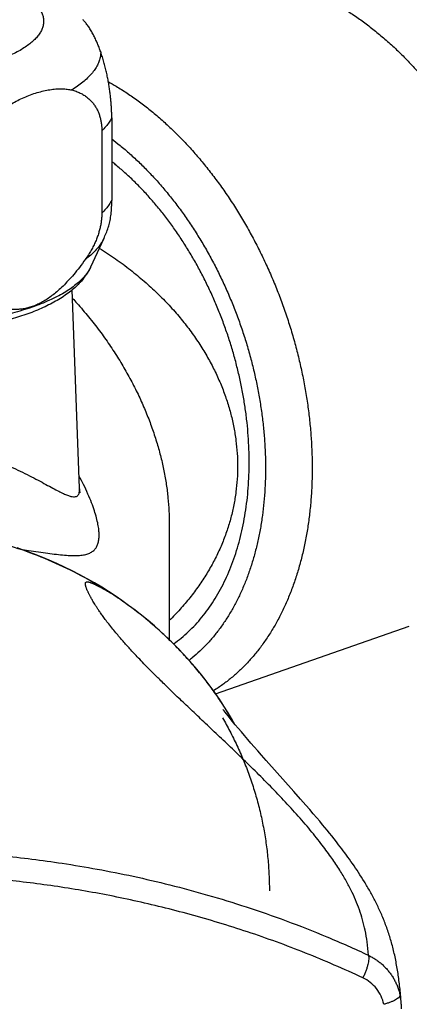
# Model space of a CAD drawing. Header units: millimetres. Extents: x 83 to 529, y 143 to 515.
# Tile 5 of 20: x 198 to 215, y 264 to 309. Entities that reach past the tile are written whole.
import ezdxf

# ---------------------------------------------------------------- set-up
doc = ezdxf.new("R2010")
doc.units = ezdxf.units.MM
doc.header["$LTSCALE"] = 46.255
doc.layers.get('0').update_dxf_attribs({"linetype": 'CONTINUOUS'})

msp = doc.modelspace()

# ---------------------------------------------------------------- linework, layer by layer
at = {"color": 7, "linetype": 'Continuous'}
for p, q in [((201.941, 304.821), (201.941, 301.075)), ((201.487, 304.228), (201.487, 300.481)), ((201.574, 299.318), (200.97, 298.014)), ((200.479, 287.959), (200.142, 296.982)), ((204.557, 286.326), (204.557, 281.057)), ((206.662, 278.591), (215.468, 281.676)), ((206.996, 277.877), (206.995, 277.878)), ((207.002, 277.868), (206.996, 277.877)), ((207.018, 277.848), (207.002, 277.868)), ((207.045, 277.813), (207.018, 277.848)), ((207.089, 277.758), (207.045, 277.813)), ((207.15, 277.681), (207.089, 277.758)), ((207.227, 277.585), (207.15, 277.681)), ((207.32, 277.471), (207.227, 277.585)), ((207.431, 277.334), (207.32, 277.471)), ((207.554, 277.185), (207.431, 277.334)), ((207.688, 277.025), (207.554, 277.185)), ((207.832, 276.854), (207.688, 277.025)), ((207.972, 276.688), (207.832, 276.854)), ((208.12, 276.514), (207.972, 276.688)), ((208.264, 276.347), (208.12, 276.514)), ((208.415, 276.172), (208.264, 276.347)), ((208.576, 275.988), (208.415, 276.172)), ((208.749, 275.79), (208.576, 275.988)), ((208.957, 275.556), (208.749, 275.79)), ((210.224, 274.135), (208.957, 275.556)), ((210.528, 273.791), (210.224, 274.135)), ((210.76, 273.526), (210.528, 273.791)), ((210.943, 273.316), (210.76, 273.526)), ((211.101, 273.133), (210.943, 273.316)), ((211.263, 272.943), (211.101, 273.133)), ((211.395, 272.786), (211.263, 272.943)), ((211.529, 272.625), (211.395, 272.786)), ((211.631, 272.502), (211.529, 272.625)), ((211.734, 272.376), (211.631, 272.502)), ((211.838, 272.248), (211.734, 272.376)), ((211.942, 272.118), (211.838, 272.248)), ((212.047, 271.985), (211.942, 272.118)), ((212.152, 271.851), (212.047, 271.985)), ((212.257, 271.715), (212.152, 271.851)), ((212.328, 271.623), (212.257, 271.715)), ((212.398, 271.531), (212.328, 271.623)), ((212.468, 271.437), (212.398, 271.531)), ((212.538, 271.343), (212.468, 271.437)), ((212.607, 271.248), (212.538, 271.343)), ((212.677, 271.152), (212.607, 271.248)), ((212.747, 271.055), (212.677, 271.152)), ((212.816, 270.957), (212.747, 271.055)), ((212.886, 270.858), (212.816, 270.957)), ((212.955, 270.758), (212.886, 270.858)), ((213.023, 270.657), (212.955, 270.758)), ((213.092, 270.555), (213.023, 270.657)), ((213.16, 270.452), (213.092, 270.555)), ((213.227, 270.348), (213.16, 270.452)), ((213.295, 270.243), (213.227, 270.348)), ((213.361, 270.137), (213.295, 270.243)), ((215.086, 264.72), (215.064, 264.97)), ((215.1, 264.551), (215.086, 264.72))]:
    msp.add_line(p, q, dxfattribs=at)
at = {"color": 9, "linetype": 'Continuous'}
msp.add_line((201.806, 283.229), (201.792, 283.237), dxfattribs=at)
at = {"color": 7, "linetype": 'Continuous'}
for points in [[(200.501, 287.746), (200.501, 287.743), (200.502, 287.743), (200.501, 287.745), (200.5, 287.751), (200.498, 287.76), (200.496, 287.772), (200.494, 287.787), (200.491, 287.805), (200.489, 287.825), (200.486, 287.848), (200.484, 287.874), (200.482, 287.902), (200.48, 287.933), (200.479, 287.956)], [(201.797, 283.246), (201.489, 283.44), (201.16, 283.637), (200.826, 283.828), (200.488, 284.012), (200.145, 284.189), (199.798, 284.36), (199.447, 284.523), (199.093, 284.679), (198.735, 284.828), (198.374, 284.97), (198.009, 285.104), (197.642, 285.231)], [(207.525, 277.22), (207.421, 277.404), (207.233, 277.72), (207.037, 278.032), (206.835, 278.34), (206.625, 278.644), (206.408, 278.944), (206.185, 279.24), (205.954, 279.531), (205.717, 279.818), (205.472, 280.1), (205.222, 280.377), (204.965, 280.649), (204.702, 280.916), (204.433, 281.177), (204.158, 281.432), (203.878, 281.682), (203.593, 281.926), (203.303, 282.163), (203.008, 282.394), (202.708, 282.619), (202.404, 282.838), (202.095, 283.05), (201.797, 283.246)], [(215.064, 264.97), (215.056, 265.053), (215.047, 265.135), (215.039, 265.217), (215.03, 265.298), (215.02, 265.38), (215.01, 265.46), (215, 265.54), (214.99, 265.62), (214.979, 265.699), (214.968, 265.778), (214.956, 265.856), (214.944, 265.934), (214.932, 266.011), (214.919, 266.088), (214.906, 266.164), (214.893, 266.24), (214.879, 266.315), (214.865, 266.39), (214.85, 266.465), (214.835, 266.539), (214.82, 266.613), (214.804, 266.686), (214.787, 266.759), (214.771, 266.832), (214.753, 266.905), (214.736, 266.977), (214.718, 267.048), (214.699, 267.119), (214.68, 267.19), (214.661, 267.261), (214.641, 267.331), (214.62, 267.401), (214.6, 267.47), (214.579, 267.539), (214.557, 267.607), (214.535, 267.676), (214.513, 267.743), (214.49, 267.811), (214.466, 267.878), (214.443, 267.944), (214.419, 268.011), (214.394, 268.077), (214.37, 268.142), (214.344, 268.207), (214.319, 268.272), (214.293, 268.336), (214.267, 268.399), (214.24, 268.462), (214.214, 268.525), (214.187, 268.587), (214.159, 268.649), (214.132, 268.71), (214.104, 268.771), (214.075, 268.832), (214.047, 268.892), (214.018, 268.952), (213.989, 269.012), (213.96, 269.071), (213.93, 269.13), (213.9, 269.188), (213.87, 269.247), (213.84, 269.305), (213.81, 269.362), (213.779, 269.419), (213.748, 269.476), (213.717, 269.533), (213.685, 269.589), (213.654, 269.645), (213.622, 269.701), (213.59, 269.757), (213.558, 269.812), (213.525, 269.867), (213.493, 269.921), (213.46, 269.976), (213.427, 270.03), (213.361, 270.137)], [(215.111, 264.245), (215.112, 264.273), (215.111, 264.325), (215.11, 264.377), (215.108, 264.428), (215.105, 264.48), (215.1, 264.551)]]:
    msp.add_lwpolyline(points, dxfattribs=at)
msp.add_arc((196.289, 301.765), 5.824, 335.1601, 340.528, dxfattribs=at)
at = {"color": 9, "linetype": 'Continuous'}
for centre, radius, start, end in [((205.815, 290.035), 7.9, 239.3549, 239.4946), ((212.419, 264.295), 2.693, 4.1035, 12.1863)]:
    msp.add_arc(centre, radius, start, end, dxfattribs=at)
for points, knots in [([(196.721, 311.011), (196.831, 310.972), (197.045, 310.892), (197.35, 310.762), (197.63, 310.625), (197.884, 310.481), (198.111, 310.332), (198.308, 310.177), (198.476, 310.018), (198.613, 309.856), (198.719, 309.689), (198.793, 309.52), (198.835, 309.349), (198.843, 309.177), (198.819, 309.005), (198.761, 308.835), (198.671, 308.667), (198.549, 308.503), (198.397, 308.342), (198.214, 308.185), (198.003, 308.033), (197.763, 307.887), (197.495, 307.746), (197.202, 307.612), (196.884, 307.485), (196.542, 307.366), (196.178, 307.255), (195.794, 307.152), (195.391, 307.059), (194.972, 306.976), (194.537, 306.902), (194.089, 306.839), (193.63, 306.786), (193.163, 306.744), (192.688, 306.713), (192.208, 306.694), (191.726, 306.685), (191.243, 306.688), (190.762, 306.702), (190.284, 306.728), (189.813, 306.764), (189.349, 306.811), (188.896, 306.87), (188.455, 306.938), (188.027, 307.017), (187.616, 307.105), (187.223, 307.203), (186.85, 307.31), (186.609, 307.388), (186.493, 307.429)], [0, 0, 0, 0, 0.350764, 0.68304, 0.995529, 1.287293, 1.557906, 1.807777, 2.03787, 2.249593, 2.445103, 2.627547, 2.801052, 2.970543, 3.141359, 3.318702, 3.507129, 3.710275, 3.930813, 4.170564, 4.430642, 4.711596, 5.013529, 5.336185, 5.679017, 6.041239, 6.421865, 6.819738, 7.233557, 7.661897, 8.103223, 8.555914, 9.01827, 9.488528, 9.964872, 10.445452, 10.928397, 11.411812, 11.893783, 12.372426, 12.845933, 13.312469, 13.770105, 14.217078, 14.651998, 15.073381, 15.479261, 15.867754, 16.237232, 16.237232, 16.237232, 16.237232]), ([(201.437, 307.821), (201.437, 307.754), (201.427, 307.617), (201.376, 307.414), (201.291, 307.213), (201.174, 307.014), (201.023, 306.819), (200.84, 306.628), (200.626, 306.44), (200.381, 306.258), (200.204, 306.144), (200.111, 306.088)], [0, 0, 0, 0, 0.20225, 0.409213, 0.625383, 0.854598, 1.099922, 1.363657, 1.647436, 1.952319, 2.278904, 2.278904, 2.278904, 2.278904]), ([(201.785, 306.465), (201.903, 306.399), (202.192, 306.232), (202.644, 305.945), (203.141, 305.597), (203.631, 305.221), (204.113, 304.817), (204.587, 304.387), (205.05, 303.931), (205.503, 303.451), (205.944, 302.947), (206.372, 302.42), (206.786, 301.872), (207.185, 301.305), (207.569, 300.718), (207.937, 300.113), (208.287, 299.493), (208.619, 298.857), (208.933, 298.209), (209.227, 297.548), (209.501, 296.876), (209.754, 296.195), (209.986, 295.507), (210.197, 294.812), (210.385, 294.113), (210.551, 293.411), (210.693, 292.707), (210.813, 292.004), (210.909, 291.301), (210.981, 290.602), (211.029, 289.908), (211.053, 289.22), (211.053, 288.539), (211.03, 287.867), (210.982, 287.207), (210.91, 286.558), (210.814, 285.923), (210.695, 285.302), (210.553, 284.698), (210.387, 284.111), (210.199, 283.544), (209.989, 282.996), (209.757, 282.47), (209.503, 281.966), (209.229, 281.486), (208.935, 281.03), (208.621, 280.6), (208.289, 280.197), (207.938, 279.821), (207.57, 279.473), (207.186, 279.155), (206.848, 278.911), (206.637, 278.775), (206.563, 278.73)], [0, 0, 0, 0, 0.405339, 1.000269, 1.606669, 2.224412, 2.853283, 3.49298, 4.143126, 4.803271, 5.472898, 6.151433, 6.838243, 7.53265, 8.233931, 8.941325, 9.654038, 10.371246, 11.092099, 11.815731, 12.541261, 13.267801, 13.994456, 14.720326, 15.444522, 16.166163, 16.884381, 17.59832, 18.307148, 19.010061, 19.70629, 20.395102, 21.075805, 21.747757, 22.410366, 23.063103, 23.705499, 24.337157, 24.957754, 25.567049, 26.164895, 26.75124, 27.326129, 27.889715, 28.44226, 28.984146, 29.515874, 30.038062, 30.55145, 31.056897, 31.555374, 32.047956, 32.307307, 32.307307, 32.307307, 32.307307]), ([(201.941, 304.821), (201.905, 304.752), (201.822, 304.614), (201.669, 304.415), (201.551, 304.29), (201.487, 304.228)], [0, 0, 0, 0, 0.2336528, 0.4829431, 0.7499897, 0.7499897, 0.7499897, 0.7499897]), ([(201.941, 303.858), (202.068, 303.761), (202.347, 303.542), (202.769, 303.182), (203.208, 302.775), (203.637, 302.344), (204.055, 301.889), (204.461, 301.412), (204.855, 300.914), (205.235, 300.396), (205.6, 299.859), (205.951, 299.305), (206.285, 298.734), (206.602, 298.149), (206.901, 297.55), (207.183, 296.938), (207.445, 296.316), (207.687, 295.685), (207.91, 295.046), (208.111, 294.401), (208.291, 293.751), (208.45, 293.098), (208.587, 292.443), (208.701, 291.788), (208.793, 291.134), (208.862, 290.483), (208.909, 289.836), (208.932, 289.196), (208.932, 288.562), (208.909, 287.938), (208.863, 287.323), (208.794, 286.721), (208.703, 286.131), (208.588, 285.556), (208.452, 284.996), (208.293, 284.454), (208.113, 283.93), (207.912, 283.425), (207.69, 282.941), (207.447, 282.48), (207.185, 282.041), (206.904, 281.626), (206.604, 281.236), (206.286, 280.872), (205.952, 280.535), (205.672, 280.288), (205.504, 280.153), (205.458, 280.117)], [0, 0, 0, 0, 0.477257, 1.06526, 1.663543, 2.271747, 2.889415, 3.516004, 4.150926, 4.793542, 5.443158, 6.099039, 6.760415, 7.426487, 8.096433, 8.769401, 9.44452, 10.1209, 10.797641, 11.473833, 12.148575, 12.820984, 13.490195, 14.15537, 14.815693, 15.470382, 16.118687, 16.759895, 17.393336, 18.018381, 18.634461, 19.241065, 19.837749, 20.424139, 20.999934, 21.564915, 22.11895, 22.661998, 23.194117, 23.715472, 24.226351, 24.727162, 25.218446, 25.700867, 26.175218, 26.642407, 26.819958, 26.819958, 26.819958, 26.819958]), ([(201.941, 301.075), (201.905, 301.005), (201.822, 300.867), (201.669, 300.669), (201.551, 300.543), (201.487, 300.481)], [0, 0, 0, 0, 0.2336528, 0.4829431, 0.7499897, 0.7499897, 0.7499897, 0.7499897]), ([(201.574, 299.318), (201.551, 299.269), (201.487, 299.147), (201.36, 298.961), (201.186, 298.76), (200.979, 298.563), (200.825, 298.439), (200.743, 298.378)], [0, 0, 0, 0, 0.164076, 0.410425, 0.67505, 0.960033, 1.266783, 1.266783, 1.266783, 1.266783]), ([(201.374, 298.887), (201.501, 298.808), (201.867, 298.572), (202.451, 298.161), (203.11, 297.647), (203.721, 297.115), (204.286, 296.569), (204.804, 296.01), (205.276, 295.442), (205.703, 294.866), (206.085, 294.283), (206.424, 293.696), (206.72, 293.106), (206.975, 292.512), (207.189, 291.917), (207.363, 291.321), (207.497, 290.725), (207.592, 290.131), (207.649, 289.54), (207.662, 289.146), (207.662, 288.951)], [0, 0, 0, 0, 0.447148, 1.307376, 2.142327, 2.952103, 3.737103, 4.498091, 5.236177, 5.952576, 6.648449, 7.325139, 7.984615, 8.629247, 9.260988, 9.881105, 10.490865, 11.091662, 11.684868, 12.27177, 12.27177, 12.27177, 12.27177]), ([(200.97, 298.014), (200.939, 297.948), (200.863, 297.81), (200.715, 297.611), (200.53, 297.412), (200.309, 297.218), (200.054, 297.03), (199.766, 296.847), (199.447, 296.672), (199.096, 296.503), (198.716, 296.343), (198.308, 296.192), (197.874, 296.049), (197.415, 295.917), (196.933, 295.794), (196.431, 295.683), (195.909, 295.583), (195.37, 295.494), (194.817, 295.417), (194.251, 295.353), (193.674, 295.301), (193.089, 295.262), (192.499, 295.236), (191.905, 295.223), (191.309, 295.223), (190.715, 295.236), (190.125, 295.262), (189.54, 295.301), (188.963, 295.353), (188.397, 295.417), (187.844, 295.494), (187.305, 295.583), (186.783, 295.683), (186.28, 295.794), (185.799, 295.917), (185.34, 296.049), (185.043, 296.146), (184.9, 296.197)], [0, 0, 0, 0, 0.220523, 0.471159, 0.7419, 1.034765, 1.35104, 1.691416, 2.056106, 2.444933, 2.857406, 3.292771, 3.75005, 4.228079, 4.725531, 5.240941, 5.772721, 6.319179, 6.878532, 7.448923, 8.028429, 8.615077, 9.206855, 9.801722, 10.397621, 10.992488, 11.584266, 12.170915, 12.750421, 13.320811, 13.880165, 14.426622, 14.958402, 15.473812, 15.971265, 16.449294, 16.906573, 16.906573, 16.906573, 16.906573]), ([(200.158, 296.596), (200.225, 296.523), (200.474, 296.248), (200.888, 295.762), (201.381, 295.13), (201.836, 294.492), (202.254, 293.849), (202.634, 293.204), (202.978, 292.558), (203.286, 291.913), (203.559, 291.271), (203.798, 290.633), (204.003, 289.998), (204.176, 289.369), (204.316, 288.745), (204.424, 288.128), (204.501, 287.52), (204.547, 286.92), (204.557, 286.523), (204.557, 286.326)], [0, 0, 0, 0, 0.296925, 1.114493, 1.915606, 2.699551, 3.465964, 4.214815, 4.946216, 5.660315, 6.357454, 7.038524, 7.70478, 8.357159, 8.995995, 9.621731, 10.234902, 10.836137, 11.426013, 11.426013, 11.426013, 11.426013]), ([(191.607, 290.187), (191.746, 290.187), (192.026, 290.183), (192.448, 290.163), (192.874, 290.13), (193.305, 290.082), (193.74, 290.02), (194.18, 289.942), (194.624, 289.849), (195.072, 289.738), (195.524, 289.611), (195.98, 289.467), (196.436, 289.305), (196.89, 289.128), (197.338, 288.936), (197.774, 288.734), (198.19, 288.528), (198.579, 288.325), (198.932, 288.134), (199.243, 287.965), (199.511, 287.824), (199.735, 287.712), (199.92, 287.632), (200.07, 287.583), (200.191, 287.56), (200.289, 287.564), (200.366, 287.593), (200.421, 287.647), (200.457, 287.721), (200.476, 287.812), (200.48, 287.892), (200.479, 287.943), (200.479, 287.957)], [0, 0, 0, 0, 0.417896, 0.83993, 1.267071, 1.700108, 2.139709, 2.586202, 3.039645, 3.500782, 3.970339, 4.4482, 4.93278, 5.421832, 5.911671, 6.39471, 6.86281, 7.305683, 7.710156, 8.065713, 8.368417, 8.617882, 8.81676, 8.972074, 9.091752, 9.184523, 9.260916, 9.333058, 9.411412, 9.502652, 9.61105, 9.653074, 9.653074, 9.653074, 9.653074]), ([(207.662, 288.951), (207.662, 288.756), (207.649, 288.365), (207.592, 287.779), (207.497, 287.194), (207.363, 286.612), (207.189, 286.033), (206.975, 285.458), (206.721, 284.89), (206.424, 284.329), (206.086, 283.775), (205.703, 283.23), (205.276, 282.695), (204.887, 282.266), (204.64, 282.016), (204.557, 281.934)], [0, 0, 0, 0, 0.585096, 1.172716, 1.764246, 2.361131, 2.964826, 3.576787, 4.198438, 4.83201, 5.480062, 6.14482, 6.827901, 7.530858, 7.88147, 7.88147, 7.88147, 7.88147]), ([(197.797, 285.178), (197.917, 285.16), (198.185, 285.12), (198.596, 285.058), (199.02, 284.997), (199.416, 284.945), (199.781, 284.905), (200.107, 284.885), (200.394, 284.884), (200.641, 284.907), (200.848, 284.957), (201.018, 285.034), (201.152, 285.139), (201.252, 285.273), (201.319, 285.431), (201.357, 285.614), (201.369, 285.822), (201.355, 286.057), (201.315, 286.321), (201.247, 286.616), (201.15, 286.944), (201.021, 287.307), (200.856, 287.705), (200.667, 288.107), (200.527, 288.373), (200.459, 288.497)], [0, 0, 0, 0, 0.363307, 0.814832, 1.245022, 1.647862, 2.015747, 2.343403, 2.629508, 2.875242, 3.084746, 3.266317, 3.431263, 3.591848, 3.759707, 3.943349, 4.149079, 4.382831, 4.64837, 4.94927, 5.290179, 5.674611, 6.104917, 6.582569, 7.005913, 7.005913, 7.005913, 7.005913]), ([(201.792, 283.237), (200.979, 283.759), (199.252, 284.68), (196.934, 285.483), (195.002, 285.908), (193.523, 286.114), (192.029, 286.205), (190.525, 286.179), (189.022, 286.036), (187.046, 285.688), (185.602, 285.254), (184.674, 284.892)], [0, 0, 0, 0, 2.896345, 5.844264, 7.330835, 8.823162, 10.319319, 11.816932, 13.331998, 14.843361, 17.831536, 17.831536, 17.831536, 17.831536]), ([(213.611, 266.685), (213.597, 266.887), (213.559, 267.268), (213.471, 267.808), (213.354, 268.297), (213.207, 268.76), (213.029, 269.214), (212.816, 269.673), (212.562, 270.148), (212.257, 270.652), (211.886, 271.203), (211.43, 271.816), (210.882, 272.494), (210.257, 273.21), (209.586, 273.934), (208.897, 274.643), (208.202, 275.333), (207.517, 275.996), (206.853, 276.629), (206.219, 277.229), (205.62, 277.795), (205.065, 278.322), (204.569, 278.798), (204.142, 279.215), (203.782, 279.574), (203.478, 279.882), (203.221, 280.148), (203.003, 280.378), (202.816, 280.581), (202.648, 280.765), (202.49, 280.943), (202.33, 281.126), (202.161, 281.326), (201.982, 281.543), (201.808, 281.763), (201.652, 281.968), (201.521, 282.147), (201.41, 282.303), (201.317, 282.44), (201.238, 282.561), (201.17, 282.667), (201.113, 282.76), (201.064, 282.843), (201.022, 282.916), (200.985, 282.982), (200.953, 283.041), (200.925, 283.093), (200.902, 283.14), (200.88, 283.184), (200.859, 283.229), (200.836, 283.278), (200.814, 283.329), (200.794, 283.38), (200.778, 283.425), (200.765, 283.465), (200.755, 283.5), (200.749, 283.53), (200.744, 283.556), (200.742, 283.579), (200.741, 283.599), (200.742, 283.616), (200.743, 283.631), (200.748, 283.643), (200.752, 283.654), (200.758, 283.662), (200.765, 283.669), (200.77, 283.675), (200.777, 283.68), (200.785, 283.683), (200.796, 283.686), (200.809, 283.689), (200.823, 283.691), (200.839, 283.692), (200.856, 283.69), (200.873, 283.687), (200.891, 283.683), (200.909, 283.679), (200.925, 283.675), (200.941, 283.67), (200.956, 283.665), (200.971, 283.659), (200.986, 283.654), (201.001, 283.649), (201.018, 283.643), (201.035, 283.636), (201.054, 283.628), (201.075, 283.62), (201.096, 283.61), (201.118, 283.6), (201.141, 283.59), (201.165, 283.578), (201.192, 283.566), (201.22, 283.553), (201.25, 283.538), (201.281, 283.522), (201.313, 283.506), (201.342, 283.491), (201.369, 283.477), (201.396, 283.462), (201.422, 283.448), (201.447, 283.435), (201.472, 283.421), (201.497, 283.407), (201.524, 283.392), (201.552, 283.376), (201.583, 283.359), (201.617, 283.34), (201.654, 283.319), (201.692, 283.296), (201.732, 283.272), (201.764, 283.253), (201.783, 283.242), (201.789, 283.238)], [0, 0, 0, 0, 0.610104, 1.146853, 1.640274, 2.117593, 2.60031, 3.102898, 3.634945, 4.216633, 4.871252, 5.624589, 6.508635, 7.484909, 8.475488, 9.469554, 10.452176, 11.410518, 12.330913, 13.204717, 14.029663, 14.802405, 15.500237, 16.092277, 16.594877, 17.023898, 17.390832, 17.703855, 17.974895, 18.219378, 18.451038, 18.689391, 18.949338, 19.235814, 19.53308, 19.789688, 20.009307, 20.198879, 20.363596, 20.506902, 20.631436, 20.739964, 20.83528, 20.919736, 20.995074, 21.061926, 21.120386, 21.171739, 21.219686, 21.267938, 21.320794, 21.379723, 21.435661, 21.483906, 21.5257, 21.561635, 21.592214, 21.61867, 21.641139, 21.66051, 21.677542, 21.692403, 21.705214, 21.716652, 21.72675, 21.735827, 21.74381, 21.751622, 21.76064, 21.771625, 21.784705, 21.799547, 21.815205, 21.831929, 21.850212, 21.868888, 21.887044, 21.904114, 21.920113, 21.936018, 21.952095, 21.967938, 21.983812, 22.000856, 22.019983, 22.04082, 22.062739, 22.085688, 22.109821, 22.135325, 22.162317, 22.191041, 22.222063, 22.255748, 22.291913, 22.328051, 22.360486, 22.390777, 22.420864, 22.450432, 22.479096, 22.507361, 22.535966, 22.565813, 22.597917, 22.633143, 22.671954, 22.714828, 22.760749, 22.807455, 22.852644, 22.873231, 22.873231, 22.873231, 22.873231]), ([(201.797, 283.246), (201.798, 283.245), (201.801, 283.243), (201.804, 283.237), (201.804, 283.232), (201.805, 283.229)], [0, 0, 0, 0, 0.00380102, 0.01026447, 0.01837478, 0.01837478, 0.01837478, 0.01837478]), ([(207.522, 277.225), (207.4, 277.44), (207.145, 277.869), (206.732, 278.496), (206.287, 279.109), (205.815, 279.703), (205.316, 280.276), (204.79, 280.829), (204.238, 281.359), (203.662, 281.867), (203.063, 282.349), (202.446, 282.804), (202.022, 283.089), (201.808, 283.227)], [0, 0, 0, 0, 0.741622, 1.496678, 2.253546, 3.011782, 3.771598, 4.533999, 5.299651, 6.067655, 6.836526, 7.604614, 8.368095, 8.368095, 8.368095, 8.368095]), ([(169.603, 266.685), (170.357, 267.039), (171.849, 267.693), (174.079, 268.538), (176.241, 269.245), (178.579, 269.898), (181.087, 270.47), (183.765, 270.931), (186.362, 271.248), (188.958, 271.438), (191.578, 271.505), (194.252, 271.44), (196.958, 271.241), (199.306, 270.945), (201.298, 270.613), (202.932, 270.287), (204.605, 269.895), (206.321, 269.432), (208.084, 268.89), (209.893, 268.26), (211.747, 267.528), (212.986, 266.979), (213.611, 266.685)], [0, 0, 0, 0, 2.501158, 4.882674, 7.152639, 9.322329, 12.161247, 14.866665, 17.471345, 20.008466, 22.670103, 25.33113, 28.030391, 30.807444, 32.426056, 34.089396, 35.804731, 37.5797, 39.421554, 41.335183, 43.32563, 45.399033, 45.399033, 45.399033, 45.399033]), ([(213.356, 265.656), (212.927, 265.858), (212.063, 266.248), (210.754, 266.792), (209.437, 267.295), (208.121, 267.754), (206.812, 268.169), (205.516, 268.543), (204.233, 268.877), (202.96, 269.174), (201.693, 269.436), (200.43, 269.664), (199.169, 269.86), (197.909, 270.025), (196.649, 270.16), (195.388, 270.264), (194.125, 270.339), (192.861, 270.383), (191.596, 270.398), (190.331, 270.383), (189.067, 270.338), (187.804, 270.263), (186.543, 270.158), (185.283, 270.022), (184.023, 269.856), (182.763, 269.66), (181.5, 269.431), (180.232, 269.169), (178.959, 268.871), (177.675, 268.537), (176.38, 268.162), (175.073, 267.746), (173.759, 267.287), (172.446, 266.786), (171.143, 266.244), (170.284, 265.856), (169.858, 265.656)], [0, 0, 0, 0, 1.422189, 2.842354, 4.25382, 5.649951, 7.024167, 8.371759, 9.695705, 11.001668, 12.294277, 13.576439, 14.851342, 16.121144, 17.387626, 18.652737, 19.917297, 21.182045, 22.447329, 23.712605, 24.977336, 26.241897, 27.507032, 28.773571, 30.043446, 31.318387, 32.600607, 33.893444, 35.199934, 36.524481, 37.872054, 39.24516, 40.638953, 42.046417, 43.460096, 44.872547, 44.872547, 44.872547, 44.872547]), ([(213.611, 266.685), (213.615, 266.673), (213.621, 266.647), (213.629, 266.589), (213.628, 266.502), (213.613, 266.385), (213.585, 266.254), (213.544, 266.111), (213.492, 265.961), (213.429, 265.808), (213.381, 265.707), (213.356, 265.656)], [0, 0, 0, 0, 0.036956, 0.078803, 0.177457, 0.295567, 0.430925, 0.580559, 0.740759, 0.907503, 1.076468, 1.076468, 1.076468, 1.076468]), ([(213.611, 266.685), (213.667, 266.658), (213.777, 266.599), (213.936, 266.501), (214.087, 266.393), (214.23, 266.275), (214.364, 266.147), (214.488, 266.01), (214.602, 265.866), (214.706, 265.714), (214.799, 265.555), (214.88, 265.389), (214.95, 265.219), (215.007, 265.043), (215.038, 264.924), (215.051, 264.864)], [0, 0, 0, 0, 0.186559, 0.372887, 0.558872, 0.744398, 0.929359, 1.113698, 1.297615, 1.481435, 1.665393, 1.849525, 2.033834, 2.218318, 2.402984, 2.402984, 2.402984, 2.402984]), ([(214.312, 264.452), (214.284, 264.582), (214.199, 264.835), (213.989, 265.175), (213.705, 265.459), (213.477, 265.6), (213.356, 265.656)], [0, 0, 0, 0, 0.399078, 0.793792, 1.189212, 1.590349, 1.590349, 1.590349, 1.590349]), ([(215.051, 264.864), (215.051, 264.856), (215.049, 264.839), (215.039, 264.815), (215.022, 264.789), (214.999, 264.763), (214.97, 264.737), (214.92, 264.698), (214.842, 264.651), (214.733, 264.597), (214.605, 264.544), (214.463, 264.495), (214.363, 264.466), (214.312, 264.452)], [0, 0, 0, 0, 0.0231479, 0.0491151, 0.0790468, 0.1136297, 0.1532292, 0.1979248, 0.3022172, 0.4251317, 0.5640165, 0.7156773, 0.8763108, 0.8763108, 0.8763108, 0.8763108])]:
    msp.add_open_spline(points, degree=3, knots=knots, dxfattribs=at)
at = {"color": 7, "linetype": 'Continuous'}
for points, knots in [([(210.345, 310.823), (210.518, 310.762), (210.864, 310.63), (211.377, 310.402), (211.888, 310.144), (212.395, 309.855), (212.897, 309.536), (213.394, 309.188), (213.884, 308.812), (214.366, 308.408), (214.84, 307.978), (215.304, 307.522), (215.756, 307.041), (216.16, 306.58), (216.41, 306.275), (216.516, 306.142)], [0, 0, 0, 0, 0.549604, 1.11063, 1.682764, 2.265786, 2.860822, 3.467526, 4.085098, 4.713703, 5.3537, 6.004022, 6.663711, 7.333426, 7.844409, 7.844409, 7.844409, 7.844409]), ([(201.437, 307.821), (201.415, 307.887), (201.367, 308.019), (201.287, 308.217), (201.199, 308.412), (201.104, 308.603), (201.003, 308.785), (200.897, 308.954), (200.788, 309.107), (200.699, 309.216), (200.646, 309.274), (200.632, 309.289)], [0, 0, 0, 0, 0.208508, 0.422407, 0.637894, 0.852055, 1.061694, 1.262674, 1.45103, 1.623151, 1.685182, 1.685182, 1.685182, 1.685182]), ([(201.941, 304.821), (201.941, 304.882), (201.939, 305.004), (201.932, 305.192), (201.921, 305.384), (201.905, 305.583), (201.885, 305.787), (201.859, 305.998), (201.828, 306.213), (201.791, 306.435), (201.748, 306.662), (201.699, 306.893), (201.643, 307.126), (201.581, 307.36), (201.513, 307.592), (201.463, 307.745), (201.437, 307.821)], [0, 0, 0, 0, 0.181354, 0.368486, 0.561641, 0.760751, 0.966172, 1.17782, 1.395905, 1.620422, 1.851516, 2.088327, 2.328866, 2.570781, 2.812931, 3.054574, 3.054574, 3.054574, 3.054574]), ([(196.538, 304.837), (196.601, 304.896), (196.735, 305.014), (196.953, 305.183), (197.194, 305.349), (197.455, 305.506), (197.733, 305.652), (198.024, 305.784), (198.321, 305.899), (198.619, 305.993), (198.909, 306.065), (199.188, 306.114), (199.45, 306.14), (199.691, 306.144), (199.91, 306.127), (200.047, 306.103), (200.111, 306.088)], [0, 0, 0, 0, 0.258711, 0.535786, 0.828322, 1.134093, 1.450034, 1.771038, 2.091401, 2.405006, 2.706068, 2.989867, 3.252892, 3.493999, 3.71318, 3.910312, 3.910312, 3.910312, 3.910312]), ([(200.111, 306.088), (200.18, 306.071), (200.313, 306.032), (200.501, 305.954), (200.672, 305.861), (200.825, 305.753), (200.96, 305.633), (201.078, 305.502), (201.179, 305.363), (201.264, 305.217), (201.335, 305.065), (201.391, 304.907), (201.434, 304.743), (201.465, 304.576), (201.483, 304.403), (201.487, 304.287), (201.487, 304.228)], [0, 0, 0, 0, 0.213569, 0.416007, 0.609569, 0.796075, 0.976374, 1.151312, 1.322175, 1.490604, 1.657886, 1.825264, 1.993555, 2.16383, 2.336731, 2.513157, 2.513157, 2.513157, 2.513157]), ([(204.751, 280.866), (204.781, 280.888), (204.928, 280.994), (205.186, 281.199), (205.512, 281.496), (205.822, 281.819), (206.116, 282.168), (206.392, 282.541), (206.651, 282.937), (206.891, 283.356), (207.113, 283.797), (207.315, 284.259), (207.497, 284.74), (207.658, 285.239), (207.799, 285.755), (207.919, 286.287), (208.017, 286.833), (208.094, 287.393), (208.149, 287.965), (208.181, 288.547), (208.192, 289.138), (208.181, 289.737), (208.148, 290.342), (208.093, 290.952), (208.016, 291.566), (207.917, 292.181), (207.797, 292.796), (207.656, 293.411), (207.495, 294.023), (207.313, 294.631), (207.111, 295.233), (206.889, 295.829), (206.649, 296.416), (206.39, 296.993), (206.114, 297.559), (205.82, 298.113), (205.51, 298.652), (205.185, 299.177), (204.845, 299.685), (204.491, 300.175), (204.123, 300.647), (203.744, 301.098), (203.353, 301.529), (202.952, 301.937), (202.541, 302.322), (202.202, 302.615), (202, 302.778), (201.941, 302.825)], [0, 0, 0, 0, 0.110985, 0.545215, 0.985544, 1.432931, 1.888222, 2.352151, 2.825325, 3.308235, 3.801248, 4.304617, 4.818482, 5.342877, 5.877735, 6.422896, 6.978111, 7.543052, 8.117314, 8.700426, 9.291852, 9.891002, 10.497236, 11.109867, 11.72817, 12.351386, 12.978725, 13.609376, 14.242506, 14.877272, 15.512818, 16.148286, 16.782816, 17.415556, 18.045663, 18.672308, 19.294683, 19.912004, 20.523518, 21.128506, 21.72629, 22.316238, 22.897769, 23.47036, 24.03355, 24.586948, 24.812689, 24.812689, 24.812689, 24.812689]), ([(201.779, 299.823), (201.788, 299.847), (201.809, 299.912), (201.839, 300.021), (201.867, 300.152), (201.89, 300.291), (201.909, 300.436), (201.923, 300.587), (201.933, 300.745), (201.939, 300.908), (201.941, 301.018), (201.941, 301.075)], [0, 0, 0, 0, 0.076187, 0.203715, 0.338051, 0.478708, 0.625308, 0.777612, 0.935398, 1.098485, 1.266908, 1.266908, 1.266908, 1.266908]), ([(201.487, 300.481), (201.487, 300.423), (201.483, 300.307), (201.466, 300.129), (201.438, 299.948), (201.398, 299.764), (201.346, 299.575), (201.282, 299.383), (201.204, 299.187), (201.112, 298.987), (201.005, 298.785), (200.882, 298.58), (200.791, 298.446), (200.743, 298.378)], [0, 0, 0, 0, 0.173095, 0.35068, 0.53352, 0.722214, 0.917434, 1.119952, 1.330479, 1.549681, 1.778507, 2.017252, 2.265494, 2.265494, 2.265494, 2.265494]), ([(200.743, 298.378), (200.654, 298.254), (200.48, 298.02), (200.22, 297.696), (199.971, 297.413), (199.732, 297.166), (199.503, 296.951), (199.28, 296.765), (199.063, 296.605), (198.85, 296.469), (198.64, 296.355), (198.431, 296.262), (198.224, 296.188), (198.015, 296.135), (197.805, 296.102), (197.591, 296.088), (197.374, 296.095), (197.15, 296.125), (196.919, 296.179), (196.68, 296.259), (196.431, 296.368), (196.169, 296.509), (195.995, 296.622), (195.906, 296.684)], [0, 0, 0, 0, 0.459123, 0.873246, 1.248213, 1.589473, 1.902413, 2.191262, 2.459667, 2.711234, 2.948876, 3.175902, 3.394816, 3.608819, 3.820452, 4.03302, 4.249486, 4.473422, 4.708429, 4.958602, 5.228882, 5.524293, 5.850196, 5.850196, 5.850196, 5.850196]), ([(200.97, 298.014), (200.969, 298.012), (200.935, 297.938), (200.858, 297.793), (200.722, 297.586), (200.558, 297.38), (200.363, 297.175), (200.138, 296.973), (199.885, 296.779), (199.607, 296.594), (199.306, 296.418), (198.986, 296.254), (198.65, 296.101), (198.299, 295.958), (197.934, 295.826), (197.555, 295.702), (197.164, 295.589), (196.761, 295.484), (196.347, 295.388), (195.923, 295.302), (195.489, 295.223), (195.048, 295.154), (194.598, 295.093), (194.142, 295.041), (193.68, 294.998), (193.214, 294.964), (192.744, 294.938), (192.272, 294.921), (191.798, 294.913), (191.324, 294.914), (190.85, 294.924), (190.379, 294.942), (189.91, 294.97), (189.445, 295.006), (188.985, 295.051), (188.531, 295.104), (188.084, 295.166), (187.644, 295.237), (187.214, 295.317), (186.793, 295.405), (186.383, 295.502), (185.984, 295.607), (185.596, 295.722), (185.343, 295.806), (185.219, 295.849)], [0, 0, 0, 0, 0.009089, 0.24314, 0.490197, 0.751557, 1.034911, 1.337158, 1.655582, 1.99178, 2.339506, 2.699485, 3.068836, 3.447743, 3.83688, 4.234445, 4.642334, 5.058553, 5.483336, 5.916552, 6.356795, 6.804547, 7.258259, 7.717399, 8.18145, 8.649144, 9.12, 9.592938, 10.067042, 10.541493, 11.015365, 11.487634, 11.957534, 12.424249, 12.88652, 13.344095, 13.795715, 14.240809, 14.679146, 15.108852, 15.530826, 15.943783, 16.347397, 16.742341, 16.742341, 16.742341, 16.742341]), ([(206.978, 277.49), (207.092, 277.294), (207.319, 276.881), (207.636, 276.241), (207.931, 275.571), (208.193, 274.89), (208.423, 274.199), (208.621, 273.499), (208.786, 272.792), (208.917, 272.078), (209.015, 271.36), (209.079, 270.638), (209.104, 270.059), (209.107, 269.721), (209.107, 269.624)], [0, 0, 0, 0, 0.680241, 1.413111, 2.144389, 2.874253, 3.602095, 4.328884, 5.054796, 5.779944, 6.504554, 7.228604, 7.952326, 8.243062, 8.243062, 8.243062, 8.243062])]:
    msp.add_open_spline(points, degree=3, knots=knots, dxfattribs=at)

doc.saveas('drawing.dxf')
